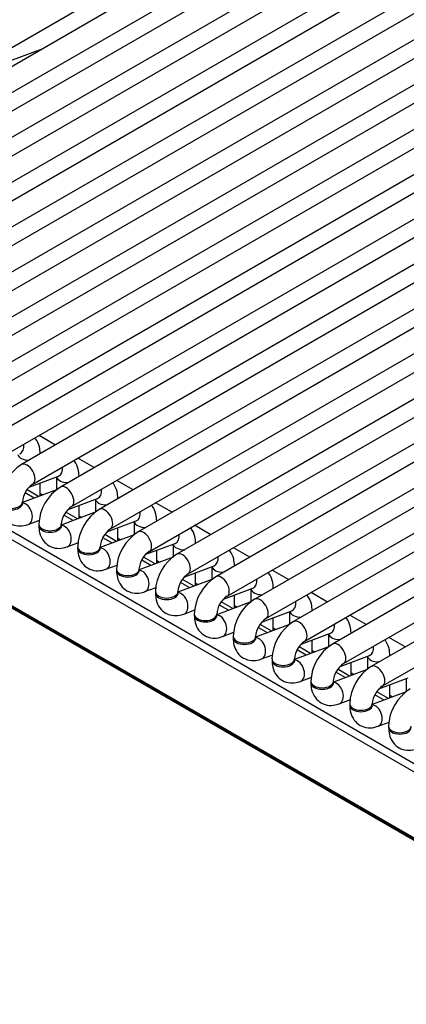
# Model space of a CAD drawing. Header units: millimetres. Extents: x -40 to 419, y 0 to 295.
# Tile 21 of 40: x 323.05 to 327.35, y 101.74 to 112.69. Entities that reach past the tile are written whole.
import ezdxf

# ---------------------------------------------------------------- set-up
doc = ezdxf.new("R2010")
doc.units = ezdxf.units.MM
doc.layers.add('BW4_CTMPLUS_HEER', color=7, linetype='Continuous')
doc.layers.add('Standard', color=7, linetype='Continuous')

# ---------------------------------------------------------------- blocks, each defined once
blk = doc.blocks.new('SE2')
at = {"layer": 'BW4_CTMPLUS_HEER', "color": 7, "linetype": 'Continuous'}
for p, q in [((318.875, 110.021), (327.997, 115.287)), ((328.304, 115.254), (319.182, 109.988)), ((319.307, 109.771), (328.429, 115.038)), ((328.736, 115.005), (319.614, 109.738)), ((319.739, 109.522), (328.861, 114.788)), ((329.168, 114.755), (320.046, 109.489)), ((320.171, 109.272), (329.293, 114.539)), ((329.6, 114.506), (320.478, 109.239)), ((320.603, 109.023), (329.725, 114.289)), ((330.032, 114.256), (320.91, 108.99)), ((321.035, 108.773), (330.157, 114.04)), ((330.464, 114.007), (321.342, 108.74)), ((321.467, 108.524), (330.589, 113.79)), ((330.896, 113.757), (321.774, 108.491)), ((321.899, 108.275), (331.021, 113.541)), ((331.328, 113.508), (322.207, 108.242)), ((322.332, 108.025), (331.453, 113.291)), ((331.76, 113.259), (322.639, 107.992)), ((322.764, 107.776), (331.885, 113.042)), ((332.192, 113.009), (323.071, 107.743)), ((323.196, 107.526), (332.317, 112.793)), ((332.624, 112.76), (323.503, 107.493)), ((323.628, 107.277), (332.749, 112.543)), ((333.056, 112.51), (323.935, 107.244)), ((323.296, 112.363), (322.27, 111.981)), ((324.06, 107.027), (333.181, 112.294)), ((333.488, 112.261), (324.367, 106.994)), ((324.492, 106.778), (333.613, 112.044)), ((333.92, 112.011), (324.799, 106.745)), ((324.924, 106.528), (334.045, 111.795)), ((334.353, 111.762), (325.231, 106.496)), ((325.356, 106.279), (334.478, 111.545)), ((334.785, 111.512), (325.663, 106.246)), ((325.788, 106.03), (334.91, 111.296)), ((335.217, 111.263), (326.095, 105.997)), ((326.22, 105.78), (335.342, 111.047)), ((335.649, 111.014), (326.527, 105.747)), ((316.36, 110.813), (328.444, 103.836)), ((326.652, 105.531), (335.774, 110.797)), ((328.399, 103.769), (316.315, 110.746)), ((336.081, 110.764), (326.959, 105.498)), ((327.084, 105.281), (336.206, 110.548)), ((345.225, 93.318), (316.163, 110.097)), ((316.164, 110.088), (345.226, 93.309)), ((316.174, 110.07), (345.236, 93.291)), ((323.448, 107.96), (323.266, 108.066)), ((323.278, 107.862), (323.278, 107.865)), ((323.88, 107.711), (323.698, 107.816)), ((323.157, 107.493), (323.483, 107.615)), ((323.278, 107.394), (323.278, 107.538)), ((323.46, 107.606), (323.46, 107.463)), ((323.71, 107.613), (323.71, 107.615)), ((324.312, 107.462), (324.13, 107.567)), ((323.459, 107.462), (323.081, 107.321)), ((323.212, 107.37), (323.111, 107.428)), ((323.261, 107.388), (323.132, 107.462)), ((323.278, 107.423), (323.308, 107.406)), ((323.081, 107.312), (323.081, 107.328)), ((323.589, 107.244), (323.915, 107.365)), ((323.71, 107.145), (323.71, 107.289)), ((323.892, 107.357), (323.892, 107.213)), ((324.142, 107.364), (324.142, 107.366)), ((324.744, 107.212), (324.562, 107.317)), ((323.891, 107.213), (323.513, 107.071)), ((323.693, 107.139), (323.564, 107.213)), ((323.146, 107.078), (323.271, 107.125)), ((323.263, 107.079), (323.263, 107.063)), ((323.513, 107.063), (323.513, 107.079)), ((323.644, 107.12), (323.543, 107.179)), ((323.71, 107.173), (323.74, 107.156)), ((324.021, 106.994), (324.347, 107.116)), ((324.324, 107.107), (324.324, 106.964)), ((324.574, 107.114), (324.574, 107.116)), ((324.323, 106.963), (323.945, 106.822)), ((324.125, 106.889), (323.996, 106.964)), ((324.142, 106.895), (324.142, 107.039)), ((325.176, 106.963), (324.994, 107.068)), ((323.578, 106.829), (323.703, 106.875)), ((324.076, 106.871), (323.975, 106.93)), ((324.142, 106.924), (324.172, 106.907)), ((324.453, 106.745), (324.779, 106.867)), ((324.756, 106.858), (324.756, 106.714)), ((325.006, 106.865), (325.006, 106.867)), ((323.695, 106.829), (323.695, 106.813)), ((323.945, 106.813), (323.945, 106.829)), ((324.574, 106.646), (324.574, 106.79)), ((325.608, 106.713), (325.426, 106.818)), ((324.755, 106.714), (324.377, 106.573)), ((324.508, 106.621), (324.407, 106.68)), ((324.557, 106.64), (324.428, 106.714)), ((324.574, 106.675), (324.604, 106.657)), ((324.01, 106.579), (324.135, 106.626)), ((324.127, 106.58), (324.127, 106.564)), ((324.377, 106.564), (324.377, 106.58)), ((324.885, 106.495), (325.211, 106.617)), ((325.006, 106.397), (325.006, 106.541)), ((325.188, 106.609), (325.188, 106.465)), ((325.438, 106.615), (325.438, 106.617)), ((326.04, 106.464), (325.858, 106.569)), ((325.187, 106.464), (324.81, 106.323)), ((324.941, 106.372), (324.839, 106.431)), ((324.989, 106.39), (324.86, 106.465)), ((325.006, 106.425), (325.036, 106.408)), ((324.442, 106.33), (324.567, 106.377)), ((324.56, 106.331), (324.56, 106.314)), ((324.81, 106.314), (324.81, 106.331)), ((325.317, 106.246), (325.643, 106.368)), ((325.62, 106.359), (325.62, 106.215)), ((325.87, 106.366), (325.87, 106.368)), ((326.472, 106.214), (326.29, 106.319)), ((325.619, 106.215), (325.242, 106.074)), ((325.421, 106.141), (325.292, 106.215)), ((325.438, 106.147), (325.438, 106.291)), ((324.874, 106.08), (324.999, 106.127)), ((325.373, 106.123), (325.271, 106.181)), ((325.438, 106.176), (325.468, 106.158)), ((325.749, 105.996), (326.075, 106.118)), ((326.052, 106.11), (326.052, 105.966)), ((326.302, 106.116), (326.302, 106.119)), ((324.992, 106.081), (324.992, 106.065)), ((325.242, 106.065), (325.242, 106.081)), ((325.87, 105.898), (325.87, 106.042)), ((326.904, 105.965), (326.722, 106.07)), ((325.306, 105.831), (325.431, 105.878)), ((326.051, 105.965), (325.674, 105.824)), ((325.805, 105.873), (325.703, 105.932)), ((325.853, 105.891), (325.724, 105.966)), ((325.87, 105.926), (325.9, 105.909)), ((326.181, 105.747), (326.507, 105.869)), ((326.734, 105.867), (326.734, 105.869)), ((325.424, 105.832), (325.424, 105.815)), ((325.674, 105.815), (325.674, 105.832)), ((326.302, 105.648), (326.302, 105.792)), ((326.484, 105.86), (326.484, 105.717)), ((327.336, 105.716), (327.154, 105.821)), ((326.483, 105.716), (326.106, 105.575)), ((326.237, 105.624), (326.135, 105.682)), ((326.285, 105.642), (326.156, 105.716)), ((326.302, 105.677), (326.332, 105.659)), ((325.738, 105.582), (325.864, 105.628)), ((325.856, 105.582), (325.856, 105.566)), ((326.106, 105.566), (326.106, 105.582)), ((326.613, 105.498), (326.939, 105.619)), ((326.734, 105.399), (326.734, 105.543)), ((326.916, 105.611), (326.916, 105.467)), ((327.166, 105.617), (327.166, 105.62)), ((326.915, 105.466), (326.538, 105.325)), ((326.669, 105.374), (326.567, 105.433)), ((326.717, 105.392), (326.588, 105.467)), ((326.17, 105.332), (326.296, 105.379)), ((326.288, 105.333), (326.288, 105.316)), ((326.538, 105.316), (326.538, 105.333)), ((326.734, 105.427), (326.764, 105.41)), ((327.045, 105.248), (327.371, 105.37)), ((327.348, 105.361), (327.348, 105.218)), ((327.347, 105.217), (326.97, 105.076)), ((327.149, 105.143), (327.02, 105.217)), ((327.166, 105.149), (327.166, 105.293)), ((326.603, 105.083), (326.728, 105.129)), ((327.101, 105.125), (326.999, 105.183)), ((327.166, 105.178), (327.196, 105.161)), ((326.72, 105.083), (326.72, 105.067)), ((326.97, 105.067), (326.97, 105.083)), ((327.035, 104.833), (327.16, 104.88)), ((327.152, 104.834), (327.152, 104.818))]:
    blk.add_line(p, q, dxfattribs=at)
for centre, radius, start, end in [((323.342, 107.31), 0.511, 122.0757, 177.9243), ((323.347, 107.307), 0.267, 124.6258, 175.3742), ((323.774, 107.06), 0.511, 122.0757, 177.9243), ((323.779, 107.057), 0.267, 124.6258, 175.3742), ((324.206, 106.811), 0.511, 122.0757, 177.9243), ((324.211, 106.808), 0.267, 124.6258, 175.3742), ((324.638, 106.561), 0.511, 122.0757, 177.9243), ((324.643, 106.558), 0.267, 124.6258, 175.3742), ((325.07, 106.312), 0.511, 122.0757, 177.9243), ((325.075, 106.309), 0.267, 124.6258, 175.3742), ((325.502, 106.063), 0.511, 122.0757, 177.9243), ((325.507, 106.06), 0.267, 124.6258, 175.3742), ((325.934, 105.813), 0.511, 122.0757, 177.9243), ((325.939, 105.81), 0.267, 124.6258, 175.3742), ((326.366, 105.564), 0.511, 122.0757, 177.9243), ((326.371, 105.561), 0.267, 124.6258, 175.3742), ((326.798, 105.314), 0.511, 122.0757, 177.9243), ((326.803, 105.311), 0.267, 124.6258, 175.3742), ((327.23, 105.065), 0.511, 122.0757, 177.9243), ((327.236, 105.062), 0.267, 124.6258, 175.3742), ((327.662, 104.815), 0.511, 122.0757, 177.9243)]:
    blk.add_arc(centre, radius, start, end, dxfattribs=at)
for centre, major_axis, ratio, start_param, end_param in [((323.007, 107.981), (0.044, -0.117), 0.668835, 0, 1.209241), ((323.153, 107.865), (0.125, 0), 0.57735, 3.260392, 4.744529), ((323.153, 107.865), (0.125, 0), 0.57735, 6.251045, 6.283034), ((323.133, 107.634), (-0.063, 0.108), 0.57735, 3.149658, 6.283185), ((323.439, 107.732), (0.044, -0.117), 0.668835, 0, 1.209241), ((323.585, 107.615), (0.125, 0), 0.57735, 3.260392, 4.744529), ((323.565, 107.385), (-0.063, 0.108), 0.57735, 3.149658, 6.283185), ((323.585, 107.615), (0.125, 0), 0.57735, 6.251045, 6.283034), ((323.871, 107.482), (0.044, -0.117), 0.668835, 0, 1.209241), ((322.956, 107.328), (-0.125, 0), 0.57735, 0, 3.133528), ((322.956, 107.312), (0.125, 0), 0.57735, 3.141593, 6.283185), ((323.102, 107.195), (0.044, -0.117), 0.668835, 0.000455, 2.869209), ((324.017, 107.366), (0.125, 0), 0.57735, 3.260392, 4.744529), ((324.017, 107.366), (0.125, 0), 0.57735, 6.251045, 6.283034), ((323.997, 107.136), (-0.062, 0.108), 0.57735, 3.149658, 6.283185), ((324.303, 107.233), (0.044, -0.117), 0.668835, 0, 1.209241), ((323.388, 107.079), (-0.125, 0), 0.57735, 0, 3.133528), ((324.449, 107.116), (0.125, 0), 0.57735, 3.260392, 4.744529), ((324.449, 107.116), (0.125, 0), 0.57735, 6.251045, 6.283034), ((323.388, 107.063), (0.125, 0), 0.57735, 3.141593, 6.283185), ((323.534, 106.946), (0.044, -0.117), 0.668835, 0.000455, 2.872855), ((324.429, 106.886), (-0.063, 0.108), 0.57735, 3.149658, 6.283185), ((324.735, 106.984), (0.044, -0.117), 0.668835, 0, 1.209241), ((324.881, 106.867), (0.125, 0), 0.57735, 3.260392, 4.744529), ((324.881, 106.867), (0.125, 0), 0.57735, 6.251045, 6.283034), ((323.82, 106.829), (-0.125, 0), 0.57735, 0, 3.133528), ((323.82, 106.813), (0.125, 0), 0.57735, 3.141593, 6.283185), ((323.967, 106.696), (0.044, -0.117), 0.668835, 0.000455, 2.872855), ((324.861, 106.637), (-0.062, 0.108), 0.57735, 3.149658, 6.283185), ((325.167, 106.734), (0.044, -0.117), 0.668835, 0, 1.209241), ((324.252, 106.58), (-0.125, 0), 0.57735, 0, 3.133528), ((324.252, 106.564), (0.125, 0), 0.57735, 3.141593, 6.283185), ((324.399, 106.447), (0.044, -0.117), 0.668835, 0.000455, 2.872855), ((325.313, 106.617), (0.125, 0), 0.57735, 3.260392, 4.744529), ((325.313, 106.617), (0.125, 0), 0.57735, 6.251045, 6.283034), ((325.293, 106.387), (-0.062, 0.108), 0.57735, 3.149658, 6.283185), ((325.599, 106.485), (0.044, -0.117), 0.668835, 0, 1.209241), ((324.685, 106.331), (-0.125, 0), 0.57735, 0, 3.133528), ((324.685, 106.314), (0.125, 0), 0.57735, 3.141593, 6.283185), ((324.831, 106.198), (0.044, -0.117), 0.668835, 0.000455, 2.872855), ((325.745, 106.368), (0.125, 0), 0.57735, 3.260392, 4.744529), ((325.745, 106.368), (0.125, 0), 0.57735, 6.251045, 6.283034), ((325.725, 106.138), (-0.063, 0.108), 0.57735, 3.149658, 6.283185), ((326.031, 106.235), (0.044, -0.117), 0.668835, 0, 1.209241), ((326.177, 106.119), (0.125, 0), 0.57735, 3.260392, 4.744529), ((326.177, 106.119), (0.125, 0), 0.57735, 6.251045, 6.283034), ((325.117, 106.081), (-0.125, 0), 0.57735, 0, 3.133528), ((325.117, 106.065), (0.125, 0), 0.57735, 3.141593, 6.283185), ((325.263, 105.948), (0.044, -0.117), 0.668835, 0.000455, 2.872855), ((326.157, 105.888), (-0.062, 0.108), 0.57735, 3.149658, 6.283185), ((326.463, 105.986), (0.044, -0.117), 0.668835, 0, 1.209241), ((326.609, 105.869), (0.125, 0), 0.57735, 6.251045, 6.283034), ((325.549, 105.832), (-0.125, 0), 0.57735, 0, 3.133528), ((325.549, 105.815), (0.125, 0), 0.57735, 3.141593, 6.283185), ((325.695, 105.699), (0.044, -0.117), 0.668835, 0.000455, 2.872855), ((326.609, 105.869), (0.125, 0), 0.57735, 3.260392, 4.744529), ((326.589, 105.639), (-0.063, 0.108), 0.57735, 3.149658, 6.283185), ((326.895, 105.736), (0.044, -0.117), 0.668835, 0, 1.209241), ((325.981, 105.582), (-0.125, 0), 0.57735, 0, 3.133528), ((325.981, 105.566), (0.125, 0), 0.57735, 3.141593, 6.283185), ((326.127, 105.449), (0.044, -0.117), 0.668835, 0.000455, 2.872855), ((327.041, 105.62), (0.125, 0), 0.57735, 3.260392, 4.744529), ((327.041, 105.62), (0.125, 0), 0.57735, 6.251045, 6.283034), ((327.022, 105.39), (-0.062, 0.108), 0.57735, 3.149658, 6.283185), ((326.413, 105.333), (-0.125, 0), 0.57735, 0, 3.133528), ((326.559, 105.2), (0.044, -0.117), 0.668835, 0.000455, 2.872855), ((326.413, 105.316), (0.125, 0), 0.57735, 3.141593, 6.283185), ((326.845, 105.083), (-0.125, 0), 0.57735, 0, 3.133528), ((326.845, 105.067), (0.125, 0), 0.57735, 3.141593, 6.283185), ((326.991, 104.95), (0.044, -0.117), 0.668835, 0.000455, 2.872855), ((327.277, 104.834), (-0.125, 0), 0.57735, 0, 3.133528), ((327.277, 104.818), (0.125, 0), 0.57735, 3.141593, 6.283185)]:
    blk.add_ellipse(centre, major_axis=major_axis, ratio=ratio, start_param=start_param, end_param=end_param, dxfattribs=at)
for points, knots in [([(323.278, 107.865), (323.277, 107.893), (323.272, 107.948), (323.246, 108.007), (323.223, 108.037), (323.22, 108.04)], [0, 0, 0, 0, 0.1612008, 0.3715948, 0.3980819, 0.3980819, 0.3980819, 0.3980819]), ([(323.71, 107.615), (323.709, 107.644), (323.704, 107.699), (323.678, 107.758), (323.655, 107.787), (323.652, 107.79)], [0, 0, 0, 0, 0.1612008, 0.3715948, 0.3980819, 0.3980819, 0.3980819, 0.3980819]), ([(324.142, 107.366), (324.141, 107.394), (324.136, 107.45), (324.11, 107.509), (324.087, 107.538), (324.084, 107.541)], [0, 0, 0, 0, 0.1612008, 0.3715948, 0.3980819, 0.3980819, 0.3980819, 0.3980819]), ([(322.831, 107.312), (322.833, 107.284), (322.837, 107.228), (322.874, 107.145), (322.945, 107.082), (323.033, 107.056), (323.103, 107.064), (323.137, 107.075), (323.146, 107.078)], [0, 0, 0, 0, 0.161201, 0.371595, 0.560962, 0.75842, 0.945056, 1, 1, 1, 1]), ([(323.084, 107.293), (323.084, 107.293), (323.083, 107.294), (323.081, 107.302), (323.081, 107.31), (323.081, 107.312)], [0.7480458, 0.7480458, 0.7480458, 0.7480458, 0.8224858, 0.9709389, 1, 1, 1, 1]), ([(324.574, 107.116), (324.573, 107.145), (324.568, 107.2), (324.542, 107.259), (324.519, 107.288), (324.516, 107.291)], [0, 0, 0, 0, 0.1612008, 0.3715948, 0.3980819, 0.3980819, 0.3980819, 0.3980819]), ([(323.263, 107.063), (323.265, 107.034), (323.269, 106.979), (323.306, 106.896), (323.377, 106.832), (323.465, 106.806), (323.535, 106.814), (323.569, 106.826), (323.578, 106.829)], [0, 0, 0, 0, 0.161201, 0.371595, 0.560962, 0.75842, 0.945056, 1, 1, 1, 1]), ([(323.516, 107.044), (323.516, 107.044), (323.515, 107.045), (323.513, 107.053), (323.513, 107.061), (323.513, 107.063)], [0.7480458, 0.7480458, 0.7480458, 0.7480458, 0.8224858, 0.9709389, 1, 1, 1, 1]), ([(325.006, 106.867), (325.005, 106.895), (325, 106.951), (324.974, 107.01), (324.951, 107.039), (324.948, 107.042)], [0, 0, 0, 0, 0.1612008, 0.3715948, 0.3980819, 0.3980819, 0.3980819, 0.3980819]), ([(323.695, 106.813), (323.697, 106.785), (323.701, 106.729), (323.738, 106.646), (323.809, 106.583), (323.897, 106.557), (323.967, 106.565), (324.001, 106.576), (324.01, 106.579)], [0, 0, 0, 0, 0.161201, 0.371595, 0.560962, 0.75842, 0.945056, 1, 1, 1, 1]), ([(323.948, 106.794), (323.948, 106.794), (323.947, 106.795), (323.946, 106.803), (323.945, 106.812), (323.945, 106.813)], [0.7480458, 0.7480458, 0.7480458, 0.7480458, 0.8224858, 0.9709389, 1, 1, 1, 1]), ([(325.438, 106.617), (325.437, 106.646), (325.433, 106.701), (325.406, 106.76), (325.383, 106.789), (325.38, 106.793)], [0, 0, 0, 0, 0.1612008, 0.3715948, 0.3980819, 0.3980819, 0.3980819, 0.3980819]), ([(324.127, 106.564), (324.129, 106.535), (324.133, 106.48), (324.17, 106.397), (324.241, 106.334), (324.329, 106.307), (324.399, 106.315), (324.433, 106.327), (324.442, 106.33)], [0, 0, 0, 0, 0.161201, 0.371595, 0.560962, 0.75842, 0.945056, 1, 1, 1, 1]), ([(324.38, 106.545), (324.38, 106.545), (324.379, 106.546), (324.378, 106.554), (324.377, 106.562), (324.377, 106.564)], [0.7480458, 0.7480458, 0.7480458, 0.7480458, 0.8224858, 0.9709389, 1, 1, 1, 1]), ([(325.87, 106.368), (325.869, 106.396), (325.865, 106.452), (325.838, 106.511), (325.815, 106.54), (325.812, 106.543)], [0, 0, 0, 0, 0.1612008, 0.3715948, 0.3980819, 0.3980819, 0.3980819, 0.3980819]), ([(324.56, 106.314), (324.561, 106.286), (324.565, 106.23), (324.602, 106.147), (324.673, 106.084), (324.761, 106.058), (324.832, 106.066), (324.865, 106.077), (324.874, 106.08)], [0, 0, 0, 0, 0.161201, 0.371595, 0.560962, 0.75842, 0.945056, 1, 1, 1, 1]), ([(324.812, 106.295), (324.812, 106.295), (324.811, 106.297), (324.81, 106.305), (324.81, 106.313), (324.81, 106.314)], [0.7480458, 0.7480458, 0.7480458, 0.7480458, 0.8224858, 0.9709389, 1, 1, 1, 1]), ([(326.302, 106.119), (326.301, 106.147), (326.297, 106.202), (326.27, 106.261), (326.247, 106.29), (326.244, 106.294)], [0, 0, 0, 0, 0.1612008, 0.3715948, 0.3980819, 0.3980819, 0.3980819, 0.3980819]), ([(324.992, 106.065), (324.993, 106.036), (324.997, 105.981), (325.034, 105.898), (325.105, 105.835), (325.193, 105.808), (325.264, 105.816), (325.297, 105.828), (325.306, 105.831)], [0, 0, 0, 0, 0.161201, 0.371595, 0.560962, 0.75842, 0.945056, 1, 1, 1, 1]), ([(325.244, 106.046), (325.244, 106.046), (325.243, 106.047), (325.242, 106.055), (325.242, 106.063), (325.242, 106.065)], [0.7480458, 0.7480458, 0.7480458, 0.7480458, 0.8224858, 0.9709389, 1, 1, 1, 1]), ([(326.734, 105.869), (326.733, 105.898), (326.729, 105.953), (326.702, 106.012), (326.679, 106.041), (326.676, 106.044)], [0, 0, 0, 0, 0.1612008, 0.3715948, 0.3980819, 0.3980819, 0.3980819, 0.3980819]), ([(325.424, 105.815), (325.425, 105.787), (325.429, 105.731), (325.466, 105.648), (325.537, 105.585), (325.625, 105.559), (325.696, 105.567), (325.729, 105.578), (325.738, 105.582)], [0, 0, 0, 0, 0.161201, 0.371595, 0.560962, 0.75842, 0.945056, 1, 1, 1, 1]), ([(325.676, 105.797), (325.676, 105.796), (325.675, 105.798), (325.674, 105.806), (325.674, 105.814), (325.674, 105.815)], [0.7480458, 0.7480458, 0.7480458, 0.7480458, 0.8224858, 0.9709389, 1, 1, 1, 1]), ([(327.166, 105.62), (327.165, 105.648), (327.161, 105.704), (327.134, 105.762), (327.111, 105.792), (327.109, 105.795)], [0, 0, 0, 0, 0.1612008, 0.3715948, 0.3980819, 0.3980819, 0.3980819, 0.3980819]), ([(325.856, 105.566), (325.857, 105.537), (325.861, 105.482), (325.898, 105.399), (325.969, 105.336), (326.057, 105.309), (326.128, 105.318), (326.162, 105.329), (326.17, 105.332)], [0, 0, 0, 0, 0.161201, 0.371595, 0.560962, 0.75842, 0.945056, 1, 1, 1, 1]), ([(326.108, 105.547), (326.108, 105.547), (326.107, 105.548), (326.106, 105.556), (326.106, 105.564), (326.106, 105.566)], [0.7480458, 0.7480458, 0.7480458, 0.7480458, 0.8224858, 0.9709389, 1, 1, 1, 1]), ([(326.288, 105.316), (326.289, 105.288), (326.293, 105.233), (326.331, 105.15), (326.401, 105.086), (326.489, 105.06), (326.56, 105.068), (326.594, 105.08), (326.603, 105.083)], [0, 0, 0, 0, 0.161201, 0.371595, 0.560962, 0.75842, 0.945056, 1, 1, 1, 1]), ([(326.54, 105.298), (326.54, 105.298), (326.539, 105.299), (326.538, 105.307), (326.538, 105.315), (326.538, 105.316)], [0.7480458, 0.7480458, 0.7480458, 0.7480458, 0.8224858, 0.9709389, 1, 1, 1, 1]), ([(326.72, 105.067), (326.721, 105.039), (326.725, 104.983), (326.763, 104.9), (326.834, 104.837), (326.921, 104.811), (326.992, 104.819), (327.026, 104.83), (327.035, 104.833)], [0, 0, 0, 0, 0.161201, 0.371595, 0.560962, 0.75842, 0.945056, 1, 1, 1, 1]), ([(326.972, 105.048), (326.972, 105.048), (326.972, 105.049), (326.97, 105.057), (326.97, 105.065), (326.97, 105.067)], [0.7480458, 0.7480458, 0.7480458, 0.7480458, 0.8224858, 0.9709389, 1, 1, 1, 1]), ([(327.152, 104.818), (327.153, 104.789), (327.157, 104.734), (327.195, 104.651), (327.266, 104.587), (327.353, 104.561), (327.424, 104.569), (327.458, 104.581), (327.467, 104.584)], [0, 0, 0, 0, 0.161201, 0.371595, 0.560962, 0.75842, 0.945056, 1, 1, 1, 1])]:
    blk.add_open_spline(points, degree=3, knots=knots, dxfattribs=at)

msp = doc.modelspace()

# ---------------------------------------------------------------- block references
at = {"layer": 'Standard'}
msp.add_blockref('SE2', (0, 0), dxfattribs=at)

doc.saveas('drawing.dxf')
